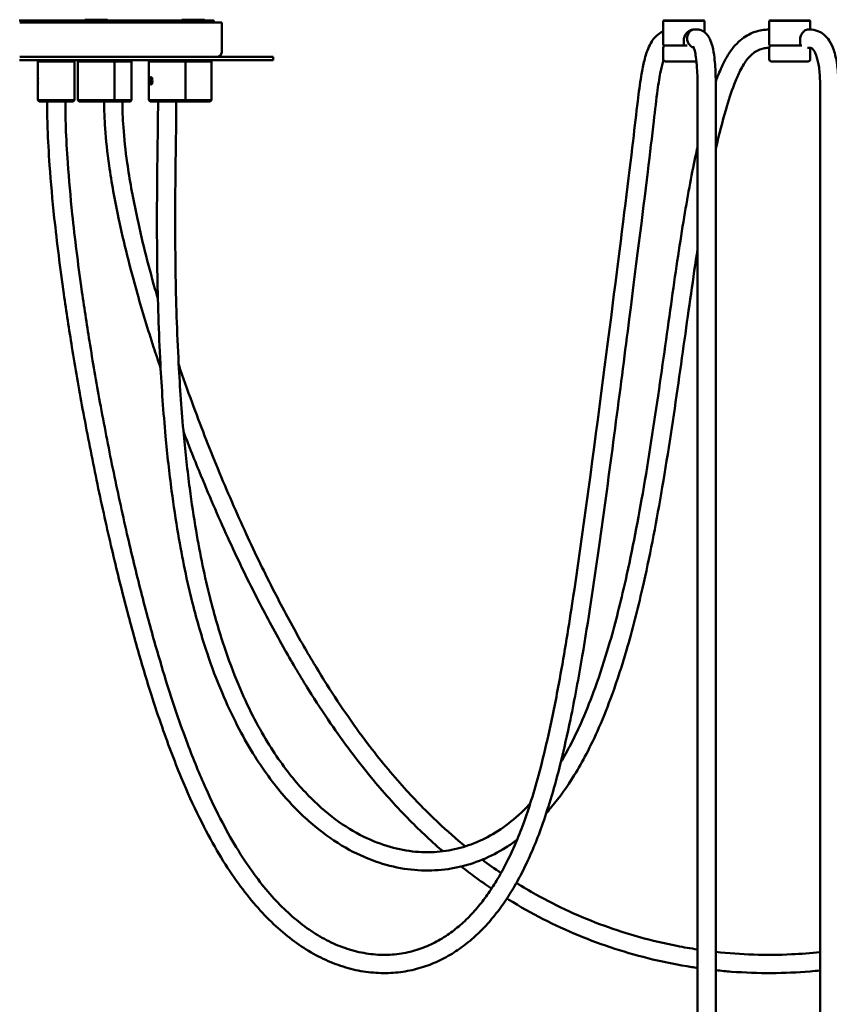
# Model space of a CAD drawing. Header units: millimetres. Extents: x 310 to 3974, y 1182 to 5139.
# Tile 20 of 22: x 2808 to 3163, y 4323 to 4754. Entities that reach past the tile are written whole.
import ezdxf

# ---------------------------------------------------------------- set-up
doc = ezdxf.new("R2010")
doc.units = ezdxf.units.MM
doc.header["$LTSCALE"] = 20
doc.layers.add('Widoczne (ISO)', color=7, linetype='Continuous', lineweight=50)

msp = doc.modelspace()

# ---------------------------------------------------------------- linework, layer by layer
at = {"layer": 'Widoczne (ISO)'}
for p, q in [((2807.91, 4754.07), (2893.11, 4754.07)), ((2896.61, 4753.07), (2808.11, 4753.07)), ((2846.63, 4754.37), (2836.59, 4754.37)), ((2837.11, 4754.07), (2836.59, 4754.37)), ((2846.11, 4754.07), (2846.63, 4754.37)), ((2889.13, 4754.37), (2879.09, 4754.37)), ((2879.61, 4754.07), (2879.09, 4754.37)), ((2888.61, 4754.07), (2889.13, 4754.37)), ((2893.11, 4753.07), (2893.11, 4754.07)), ((2896.61, 4740.07), (2896.61, 4753.07)), ((3090.31, 4754.07), (3090.11, 4753.87)), ((3108.11, 4753.87), (3090.11, 4753.87)), ((3090.11, 4753.87), (3090.11, 4743.57)), ((3090.31, 4754.07), (3107.91, 4754.07)), ((3107.91, 4754.07), (3108.11, 4753.87)), ((3108.11, 4753.87), (3108.11, 4748.94)), ((3136.72, 4754.07), (3136.52, 4753.87)), ((3154.52, 4753.87), (3136.52, 4753.87)), ((3136.52, 4753.87), (3136.52, 4745.57)), ((3136.72, 4754.07), (3154.32, 4754.07)), ((3154.32, 4754.07), (3154.52, 4753.87)), ((3154.52, 4753.87), (3154.52, 4750.06)), ((3103.61, 4750.07), (3103.64, 4750.07)), ((3153.31, 4750.07), (3154.18, 4750.07)), ((3098.82, 4743.07), (3090.61, 4743.07)), ((3098.82, 4743.07), (3100.59, 4743.07)), ((3099.11, 4743.57), (3099.11, 4745.57)), ((3136.52, 4745.57), (3136.52, 4743.57)), ((3149.51, 4743.07), (3137.02, 4743.07)), ((3149.51, 4743.07), (3150.74, 4743.07)), ((3150.02, 4743.57), (3150.02, 4745.57)), ((2919.11, 4738.07), (2808.11, 4738.07)), ((2919.11, 4736.57), (2919.11, 4738.07)), ((3090.11, 4737.07), (3090.11, 4742.07)), ((3136.52, 4737.07), (3136.52, 4742.07)), ((3153.31, 4742.07), (3154.18, 4742.07)), ((3154.52, 4737.07), (3154.52, 4742.05)), ((2807.98, 4736.57), (2919.11, 4736.57)), ((2816.61, 4736.57), (2816.11, 4736.07)), ((2832.11, 4736.07), (2816.11, 4736.07)), ((2816.11, 4729.06), (2816.11, 4736.07)), ((2831.61, 4736.57), (2832.11, 4736.07)), ((2832.11, 4719.07), (2832.11, 4736.07)), ((2834.11, 4736.57), (2833.61, 4736.07)), ((2849.61, 4736.07), (2833.61, 4736.07)), ((2833.61, 4719.07), (2833.61, 4736.07)), ((2849.11, 4736.57), (2849.61, 4736.07)), ((2857.11, 4736.07), (2849.61, 4736.07)), ((2849.61, 4719.07), (2849.61, 4736.07)), ((2856.61, 4736.57), (2857.11, 4736.07)), ((2857.11, 4719.07), (2857.11, 4736.07)), ((2865.22, 4736.57), (2864.72, 4736.07)), ((2880.72, 4736.07), (2864.72, 4736.07)), ((2864.72, 4719.07), (2864.72, 4736.07)), ((2880.22, 4736.57), (2880.72, 4736.07)), ((2880.72, 4719.07), (2880.72, 4736.07)), ((2892.11, 4736.07), (2880.72, 4736.07)), ((2891.61, 4736.57), (2892.11, 4736.07)), ((2892.11, 4719.07), (2892.11, 4736.07)), ((3104.62, 4736.07), (3091.11, 4736.07)), ((3153.52, 4736.07), (3137.52, 4736.07)), ((2816.11, 4719.07), (2816.11, 4726.07)), ((2865.2, 4727.57), (2865.4, 4728.32)), ((2865.4, 4726.82), (2865.2, 4727.57)), ((2865.2, 4727.57), (2865.99, 4727.57)), ((2865.25, 4728.86), (2865.33, 4728.96)), ((2865.25, 4726.28), (2865.33, 4726.17)), ((2865.4, 4728.32), (2865.79, 4728.32)), ((2865.79, 4726.82), (2865.4, 4726.82)), ((2865.79, 4728.32), (2865.99, 4727.57)), ((2865.99, 4727.57), (2865.79, 4726.82)), ((3105.11, 4724.34), (3105.11, 4186.07)), ((3113.11, 4724.34), (3113.11, 4186.07)), ((3158.84, 4724.5), (3158.84, 4120.03)), ((2816.11, 4719.07), (2832.11, 4719.07)), ((2816.61, 4718.57), (2816.11, 4719.07)), ((2831.61, 4718.57), (2816.61, 4718.57)), ((2831.61, 4718.57), (2832.11, 4719.07)), ((2833.61, 4719.07), (2849.61, 4719.07)), ((2834.11, 4718.57), (2833.61, 4719.07)), ((2849.11, 4718.57), (2834.11, 4718.57)), ((2849.11, 4718.57), (2849.61, 4719.07)), ((2856.61, 4718.57), (2849.11, 4718.57)), ((2849.61, 4719.07), (2857.11, 4719.07)), ((2856.61, 4718.57), (2857.11, 4719.07)), ((2864.72, 4719.07), (2880.72, 4719.07)), ((2865.22, 4718.57), (2864.72, 4719.07)), ((2880.22, 4718.57), (2865.22, 4718.57)), ((2880.22, 4718.57), (2880.72, 4719.07)), ((2891.61, 4718.57), (2880.22, 4718.57)), ((2880.72, 4719.07), (2892.11, 4719.07)), ((2891.61, 4718.57), (2892.11, 4719.07))]:
    msp.add_line(p, q, dxfattribs=at)
for centre, radius, start, end in [((3090.61, 4743.57), 0.5, 180, 270), ((3091.11, 4742.07), 1, 90, 180), ((3137.52, 4742.07), 1, 90, 180), ((2894.61, 4740.07), 2, 270, 0), ((3091.11, 4737.07), 1, 180, 270), ((3137.52, 4737.07), 1, 180, 270), ((3153.52, 4737.07), 1, 270, 0)]:
    msp.add_arc(centre, radius, start, end, dxfattribs=at)
for centre, major_axis, ratio, start_param, end_param in [((3104.03, 4746.07), (-0.51, 3.98), 0.862366, 1.459617, 2.812205), ((2816.13, 4727.57), (0, 1.5), 0.078294, 0.208542, 2.933051)]:
    msp.add_ellipse(centre, major_axis=major_axis, ratio=ratio, start_param=start_param, end_param=end_param, dxfattribs=at)
msp.add_ellipse((2865.59, 4727.57), major_axis=(0, -1.5), ratio=0.453882, dxfattribs=at)
for points, knots in [([(2828.11, 4718.57), (2828.11, 4714.96), (2828.18, 4711.19), (2828.49, 4702.26), (2828.78, 4697.01), (2829.66, 4684.37), (2830.34, 4676.85), (2832.26, 4658.55), (2833.63, 4647.59), (2836.28, 4628.86), (2837.45, 4621.15), (2840.13, 4604.52), (2841.67, 4595.58), (2845.08, 4576.92), (2846.96, 4567.22), (2850.91, 4547.95), (2852.99, 4538.39), (2857.13, 4520.33), (2859.19, 4511.8), (2863.17, 4496.2), (2865.08, 4489.08), (2868.72, 4476.2), (2870.44, 4470.38), (2875.25, 4454.92), (2878.39, 4445.69), (2884.22, 4430.19), (2886.88, 4423.69), (2891.99, 4412.25), (2894.42, 4407.22), (2899.21, 4398.14), (2901.54, 4394.04), (2906.18, 4386.55), (2908.49, 4383.13), (2913.1, 4376.82), (2915.41, 4373.92), (2920.08, 4368.57), (2922.44, 4366.12), (2927.22, 4361.59), (2929.65, 4359.53), (2934.6, 4355.77), (2937.13, 4354.08), (2942.28, 4351.08), (2944.9, 4349.78), (2950.26, 4347.57), (2952.99, 4346.68), (2958.51, 4345.33), (2961.29, 4344.88), (2966.85, 4344.46), (2969.61, 4344.48), (2975.01, 4344.99), (2977.65, 4345.46), (2982.7, 4346.82), (2985.12, 4347.69), (2989.71, 4349.75), (2991.89, 4350.92), (2996, 4353.51), (2997.94, 4354.92), (3001.61, 4357.93), (3003.34, 4359.52), (3006.64, 4362.89), (3008.21, 4364.65), (3011.2, 4368.35), (3012.64, 4370.27), (3015.4, 4374.31), (3016.72, 4376.42), (3019.3, 4380.84), (3020.54, 4383.16), (3022.98, 4388.05), (3024.17, 4390.63), (3026.53, 4396.13), (3027.68, 4399.05), (3030, 4405.37), (3031.16, 4408.79), (3033.52, 4416.33), (3034.72, 4420.49), (3037.25, 4429.99), (3038.55, 4435.38), (3041.41, 4448.18), (3042.91, 4455.68), (3046.45, 4474.76), (3048.38, 4486.55), (3052.75, 4515.1), (3055.1, 4532), (3061.82, 4581.66), (3065.84, 4613.05), (3072.42, 4664.8), (3074.96, 4685.15), (3077.61, 4707.6), (3078.26, 4713.34), (3079.39, 4722.56), (3079.87, 4726.24), (3080.78, 4731.77), (3081.17, 4733.8), (3082.11, 4737.82), (3082.69, 4739.78), (3083.89, 4742.72), (3084.42, 4743.78), (3086.04, 4746.34), (3087.34, 4747.78), (3089.4, 4748.96), (3089.75, 4749.13), (3090.11, 4749.29)], [0, 0, 0, 0, 0.048121, 0.048121, 0.110175, 0.110175, 0.19273, 0.19273, 0.305648, 0.305648, 0.383144, 0.383144, 0.472835, 0.472835, 0.571779, 0.571779, 0.673091, 0.673091, 0.768753, 0.768753, 0.854137, 0.854137, 0.928806, 0.928806, 1.059942, 1.059942, 1.16532, 1.16532, 1.257684, 1.257684, 1.342773, 1.342773, 1.423783, 1.423783, 1.502834, 1.502834, 1.581523, 1.581523, 1.661159, 1.661159, 1.742848, 1.742848, 1.827456, 1.827456, 1.915404, 1.915404, 2.006291, 2.006291, 2.098474, 2.098474, 2.189269, 2.189269, 2.276215, 2.276215, 2.357986, 2.357986, 2.434578, 2.434578, 2.506824, 2.506824, 2.575879, 2.575879, 2.642954, 2.642954, 2.709265, 2.709265, 2.776094, 2.776094, 2.844913, 2.844913, 2.917618, 2.917618, 2.997006, 2.997006, 3.087934, 3.087934, 3.198784, 3.198784, 3.344037, 3.344037, 3.559865, 3.559865, 3.859865, 3.859865, 4.459865, 4.459865, 5.059865, 5.059865, 5.294899, 5.294899, 5.471174, 5.471174, 5.582355, 5.582355, 5.705746, 5.705746, 5.781795, 5.781795, 5.900349, 5.900349, 5.923204, 5.923204, 5.923204, 5.923204]), ([(3099.11, 4745.57), (3099.11, 4746.14), (3099.25, 4746.75), (3099.77, 4747.85), (3100.15, 4748.35), (3100.98, 4749.14), (3101.49, 4749.49), (3102.55, 4749.95), (3103.11, 4750.07), (3103.61, 4750.07)], [-1.383806, -1.383806, -1.383806, -1.383806, -1.2105941, -1.2105941, -1.0373823, -1.0373823, -0.8646427, -0.8646427, -0.691903, -0.691903, -0.691903, -0.691903]), ([(3100.57, 4746.07), (3100.57, 4746.08), (3100.56, 4746.08), (3100.56, 4746.36), (3100.57, 4746.63), (3100.65, 4747.15), (3100.72, 4747.41), (3100.97, 4748.13), (3101.21, 4748.57), (3101.84, 4749.29), (3102.21, 4749.58), (3102.83, 4749.87), (3103.05, 4749.95), (3103.27, 4750)], [-0.0027753, -0.0027753, -0.0027753, -0.0027753, 0, 0, 0.0805709, 0.0805709, 0.1611765, 0.1611765, 0.3175133, 0.3175133, 0.4736418, 0.4736418, 0.5528526, 0.5528526, 0.5528526, 0.5528526]), ([(3103.27, 4750), (3104.02, 4750.16), (3104.84, 4750.19), (3106.32, 4749.92), (3107.01, 4749.65), (3108.21, 4748.92), (3108.74, 4748.45), (3109.71, 4747.33), (3110.13, 4746.65), (3110.97, 4744.93), (3111.32, 4743.85), (3112.02, 4741.13), (3112.29, 4739.44), (3112.8, 4735.04), (3112.96, 4732.29), (3113.09, 4727.82), (3113.11, 4726.08), (3113.11, 4724.34)], [0, 0, 0, 0, 0.270905, 0.270905, 0.511463, 0.511463, 0.745065, 0.745065, 1.015015, 1.015015, 1.383387, 1.383387, 1.909698, 1.909698, 2.733809, 2.733809, 3.255518, 3.255518, 3.255518, 3.255518]), ([(3113.09, 4727.24), (3113.25, 4727.69), (3113.42, 4728.14), (3114.48, 4730.92), (3115.42, 4733.15), (3117.7, 4737.73), (3119.09, 4740.05), (3121.72, 4743.32), (3122.76, 4744.42), (3125.73, 4746.95), (3127.85, 4748.22), (3132.19, 4749.67), (3134.27, 4750.03), (3136.52, 4750.06)], [5.3386202, 5.3386202, 5.3386202, 5.3386202, 5.3642906, 5.3642906, 5.4993267, 5.4993267, 5.6584245, 5.6584245, 5.7478543, 5.7478543, 5.8861189, 5.8861189, 5.9945541, 5.9945541, 5.9945541, 5.9945541]), ([(3150.02, 4745.57), (3150.02, 4746.14), (3150.14, 4746.75), (3150.58, 4747.85), (3150.89, 4748.35), (3151.55, 4749.14), (3151.93, 4749.49), (3152.67, 4749.95), (3153.03, 4750.07), (3153.31, 4750.07)], [0, 0, 0, 0, 0.1732118, 0.1732118, 0.3464237, 0.3464237, 0.5191633, 0.5191633, 0.691903, 0.691903, 0.691903, 0.691903]), ([(3154.18, 4750.07), (3155.41, 4750.07), (3156.66, 4749.85), (3158.81, 4749.01), (3159.73, 4748.46), (3161.42, 4747.05), (3162.16, 4746.19), (3163.63, 4743.99), (3164.27, 4742.6), (3165.43, 4739.21), (3165.89, 4737.14), (3166.54, 4732.5), (3166.74, 4729.94), (3166.83, 4726.27), (3166.84, 4725.4), (3166.84, 4724.5)], [1, 1, 1, 1, 1.135331, 1.135331, 1.250467, 1.250467, 1.376221, 1.376221, 1.53987, 1.53987, 1.73987, 1.73987, 1.93987, 1.93987, 2, 2, 2, 2]), ([(3098.82, 4743.07), (3098.86, 4743.07), (3098.9, 4743.08), (3098.97, 4743.13), (3099.01, 4743.18), (3099.05, 4743.27), (3099.08, 4743.33), (3099.1, 4743.44), (3099.11, 4743.51), (3099.11, 4743.57)], [0.24295535, 0.24295535, 0.24295535, 0.24295535, 0.26580193, 0.26580193, 0.28670129, 0.28670129, 0.30570394, 0.30570394, 0.32333484, 0.32333484, 0.32333484, 0.32333484]), ([(3105.11, 4724.34), (3105.11, 4727.32), (3105.05, 4730.31), (3104.75, 4734.87), (3104.61, 4736.47), (3104.25, 4738.96), (3104.08, 4739.89), (3103.79, 4741.01), (3103.71, 4741.29), (3103.55, 4741.81), (3103.45, 4742.06), (3103.3, 4742.4), (3103.25, 4742.52), (3103.18, 4742.64), (3103.16, 4742.67), (3103.13, 4742.7), (3103.13, 4742.71), (3103.13, 4742.71)], [0, 0, 0, 0, 0.894532, 0.894532, 1.379901, 1.379901, 1.675165, 1.675165, 1.774368, 1.774368, 1.878641, 1.878641, 1.950324, 1.950324, 1.985965, 1.985965, 2.020341, 2.020341, 2.020341, 2.020341]), ([(3136.52, 4743.57), (3136.52, 4743.51), (3136.53, 4743.44), (3136.58, 4743.33), (3136.62, 4743.27), (3136.7, 4743.18), (3136.76, 4743.13), (3136.88, 4743.08), (3136.96, 4743.07), (3137.02, 4743.07)], [0.32333484, 0.32333484, 0.32333484, 0.32333484, 0.34096573, 0.34096573, 0.35996838, 0.35996838, 0.38086775, 0.38086775, 0.40371433, 0.40371433, 0.40371433, 0.40371433]), ([(3149.51, 4743.07), (3149.58, 4743.07), (3149.66, 4743.08), (3149.78, 4743.13), (3149.84, 4743.18), (3149.92, 4743.27), (3149.96, 4743.33), (3150.01, 4743.44), (3150.02, 4743.51), (3150.02, 4743.57)], [0.24295535, 0.24295535, 0.24295535, 0.24295535, 0.26580193, 0.26580193, 0.28670129, 0.28670129, 0.30570394, 0.30570394, 0.32333484, 0.32333484, 0.32333484, 0.32333484]), ([(3113.11, 4697.81), (3114.56, 4704.2), (3116.01, 4709.77), (3118.67, 4718.89), (3119.87, 4722.62), (3121.9, 4727.91), (3122.67, 4729.73), (3124.45, 4733.37), (3125.48, 4735.13), (3127.84, 4738.26), (3129.18, 4739.54), (3131.78, 4741.12), (3132.99, 4741.61), (3135.09, 4741.98), (3135.78, 4742.05), (3136.52, 4742.06)], [4.901516, 4.901516, 4.901516, 4.901516, 5.15827, 5.15827, 5.368702, 5.368702, 5.491841, 5.491841, 5.63982, 5.63982, 5.808996, 5.808996, 5.936808, 5.936808, 5.991738, 5.991738, 5.991738, 5.991738]), ([(3154.18, 4742.07), (3154.5, 4742.07), (3154.71, 4742.02), (3155.04, 4741.9), (3155.17, 4741.83), (3155.47, 4741.6), (3155.65, 4741.44), (3156.02, 4740.98), (3156.23, 4740.69), (3156.72, 4739.8), (3157.01, 4739.12), (3157.71, 4737.02), (3158.07, 4735.38), (3158.6, 4731.44), (3158.76, 4729.14), (3158.83, 4725.87), (3158.84, 4725.2), (3158.84, 4724.5)], [1, 1, 1, 1, 1.131353, 1.131353, 1.231353, 1.231353, 1.327467, 1.327467, 1.420637, 1.420637, 1.549859, 1.549859, 1.749859, 1.749859, 1.949859, 1.949859, 2, 2, 2, 2]), ([(2820.11, 4718.57), (2820.11, 4714.77), (2820.19, 4710.83), (2820.52, 4701.53), (2820.82, 4696.1), (2821.74, 4683.07), (2822.44, 4675.36), (2824.43, 4656.66), (2825.84, 4645.5), (2828.55, 4626.46), (2829.74, 4618.65), (2832.48, 4601.79), (2834.05, 4592.75), (2837.51, 4573.88), (2839.43, 4564.09), (2843.44, 4544.64), (2845.55, 4535), (2849.75, 4516.78), (2851.85, 4508.17), (2855.9, 4492.42), (2857.84, 4485.22), (2861.56, 4472.18), (2863.32, 4466.28), (2866.69, 4455.56), (2868.29, 4450.7), (2872.82, 4437.59), (2875.8, 4429.68), (2881.49, 4415.99), (2884.16, 4410.07), (2889.39, 4399.47), (2891.94, 4394.72), (2897, 4386.06), (2899.51, 4382.12), (2904.55, 4374.85), (2907.08, 4371.52), (2912.19, 4365.36), (2914.78, 4362.52), (2920.02, 4357.31), (2922.69, 4354.92), (2928.11, 4350.58), (2930.87, 4348.62), (2936.47, 4345.13), (2939.32, 4343.6), (2945.09, 4340.97), (2948.01, 4339.88), (2953.88, 4338.15), (2956.84, 4337.5), (2962.72, 4336.68), (2965.65, 4336.49), (2971.4, 4336.57), (2974.22, 4336.82), (2979.71, 4337.73), (2982.37, 4338.38), (2987.51, 4340.04), (2989.98, 4341.04), (2994.72, 4343.34), (2996.99, 4344.63), (3001.34, 4347.48), (3003.41, 4349.03), (3007.38, 4352.36), (3009.28, 4354.13), (3012.91, 4357.88), (3014.64, 4359.86), (3017.97, 4364.01), (3019.56, 4366.19), (3022.62, 4370.75), (3024.09, 4373.13), (3026.94, 4378.14), (3028.32, 4380.77), (3031, 4386.31), (3032.31, 4389.24), (3034.89, 4395.48), (3036.15, 4398.81), (3038.68, 4406.02), (3039.94, 4409.94), (3042.53, 4418.66), (3043.84, 4423.52), (3046.63, 4434.72), (3048.07, 4441.14), (3051.28, 4456.69), (3052.99, 4465.97), (3057.23, 4490.9), (3059.6, 4506.84), (3066.59, 4556.31), (3070.87, 4589.53), (3078.13, 4646.13), (3081.06, 4669.37), (3084.29, 4695.89), (3085.15, 4703.24), (3086.51, 4714.86), (3087.04, 4719.43), (3088.03, 4726.63), (3088.47, 4729.45), (3089.34, 4733.72), (3089.74, 4735.34), (3090.17, 4736.72)], [0, 0, 0, 0, 0.049173, 0.049173, 0.112187, 0.112187, 0.195665, 0.195665, 0.309546, 0.309546, 0.387583, 0.387583, 0.477838, 0.477838, 0.577337, 0.577337, 0.679176, 0.679176, 0.775379, 0.775379, 0.861385, 0.861385, 0.936786, 0.936786, 1.00319, 1.00319, 1.121935, 1.121935, 1.222388, 1.222388, 1.313215, 1.313215, 1.398584, 1.398584, 1.480959, 1.480959, 1.561954, 1.561954, 1.642663, 1.642663, 1.72379, 1.72379, 1.805704, 1.805704, 1.888445, 1.888445, 1.971718, 1.971718, 2.05483, 2.05483, 2.136666, 2.136666, 2.216326, 2.216326, 2.293495, 2.293495, 2.368235, 2.368235, 2.440798, 2.440798, 2.511555, 2.511555, 2.580997, 2.580997, 2.649774, 2.649774, 2.718728, 2.718728, 2.788961, 2.788961, 2.86196, 2.86196, 2.939885, 2.939885, 3.026245, 3.026245, 3.127561, 3.127561, 3.254151, 3.254151, 3.427555, 3.427555, 3.71175, 3.71175, 4.31175, 4.31175, 4.91175, 4.91175, 5.183812, 5.183812, 5.387859, 5.387859, 5.540894, 5.540894, 5.651473, 5.651473, 5.651473, 5.651473]), ([(3105.11, 4724.34), (3105.11, 4727.32), (3105.05, 4730.31), (3104.8, 4734.2), (3104.72, 4735.14), (3104.62, 4736.07)], [0, 0, 0, 0, 0.894532, 0.894532, 1.178212, 1.178212, 1.178212, 1.178212]), ([(2816.11, 4729.06), (2816.11, 4728.98), (2816.12, 4728.85), (2816.13, 4728.62), (2816.14, 4728.52), (2816.15, 4728.41)], [0.79670247, 0.79670247, 0.79670247, 0.79670247, 0.8574081, 0.8574081, 0.89534198, 0.89534198, 0.89534198, 0.89534198]), ([(2816.15, 4726.73), (2816.14, 4726.61), (2816.13, 4726.51), (2816.12, 4726.28), (2816.11, 4726.15), (2816.11, 4726.07)], [1.06445622, 1.06445622, 1.06445622, 1.06445622, 1.10239011, 1.10239011, 1.16309573, 1.16309573, 1.16309573, 1.16309573]), ([(2865.14, 4728.68), (2865.14, 4728.69), (2865.14, 4728.7), (2865.19, 4728.86), (2865.26, 4728.98), (2865.41, 4729.15), (2865.5, 4729.19), (2865.59, 4729.19)], [0.6073207, 0.6073207, 0.6073207, 0.6073207, 0.6124406, 0.6124406, 0.6736824, 0.6736824, 0.7349243, 0.7349243, 0.7349243, 0.7349243]), ([(2865.59, 4725.95), (2865.5, 4725.95), (2865.41, 4725.99), (2865.26, 4726.15), (2865.19, 4726.28), (2865.14, 4726.43), (2865.14, 4726.44), (2865.14, 4726.46)], [0.2449748, 0.2449748, 0.2449748, 0.2449748, 0.3062167, 0.3062167, 0.3674585, 0.3674585, 0.3725784, 0.3725784, 0.3725784, 0.3725784]), ([(2865.59, 4729.19), (2865.69, 4729.19), (2865.79, 4729.15), (2866, 4728.98), (2866.1, 4728.86), (2866.24, 4728.62), (2866.29, 4728.52), (2866.33, 4728.41)], [0.7349243, 0.7349243, 0.7349243, 0.7349243, 0.7961662, 0.7961662, 0.8574081, 0.8574081, 0.895342, 0.895342, 0.895342, 0.895342]), ([(2866.33, 4726.73), (2866.29, 4726.61), (2866.24, 4726.51), (2866.1, 4726.28), (2866, 4726.15), (2865.79, 4725.99), (2865.69, 4725.95), (2865.59, 4725.95)], [1.0644562, 1.0644562, 1.0644562, 1.0644562, 1.1023901, 1.1023901, 1.163632, 1.163632, 1.2248739, 1.2248739, 1.2248739, 1.2248739]), ([(2845.11, 4718.57), (2845.11, 4714.76), (2845.26, 4710.81), (2845.92, 4701.51), (2846.51, 4696.08), (2848.35, 4683.06), (2849.74, 4675.35), (2853.69, 4656.67), (2856.49, 4645.53), (2861.88, 4626.51), (2864.26, 4618.71), (2867.78, 4607.83), (2868.8, 4604.75), (2869.85, 4601.67)], [0, 0, 0, 0, 0.0486496, 0.0486496, 0.1111866, 0.1111866, 0.1942064, 0.1942064, 0.3076078, 0.3076078, 0.3853754, 0.3853754, 0.4160274, 0.4160274, 0.4160274, 0.4160274]), ([(2853.11, 4718.57), (2853.11, 4714.97), (2853.25, 4711.21), (2853.88, 4702.29), (2854.46, 4697.03), (2856.24, 4684.39), (2857.6, 4676.85), (2861.47, 4658.53), (2864.23, 4647.56), (2867.8, 4634.97), (2868.22, 4633.5), (2868.65, 4632.02)], [0, 0, 0, 0, 0.0486496, 0.0486496, 0.1111866, 0.1111866, 0.1942064, 0.1942064, 0.3076078, 0.3076078, 0.3225474, 0.3225474, 0.3225474, 0.3225474]), ([(2868.72, 4718.57), (2868.72, 4710.34), (2868.45, 4697.43), (2868.22, 4670.77), (2868.2, 4657.97), (2868.6, 4631.28), (2869.02, 4617.39), (2870.31, 4592.87), (2871.06, 4582.22), (2872.77, 4563.69), (2873.66, 4555.71), (2875.53, 4541.47), (2876.47, 4535.13), (2879.33, 4518.29), (2881.44, 4508.16), (2885.78, 4490.96), (2887.91, 4483.68), (2892.26, 4470.7), (2894.44, 4464.91), (2898.89, 4454.36), (2901.13, 4449.56), (2905.65, 4440.77), (2907.92, 4436.75), (2912.47, 4429.37), (2914.75, 4425.99), (2919.3, 4419.76), (2921.57, 4416.91), (2926.11, 4411.65), (2928.37, 4409.24), (2932.88, 4404.8), (2935.13, 4402.77), (2941.81, 4397.23), (2946.31, 4394.11), (2955.2, 4389.04), (2959.57, 4387.04), (2968.16, 4384.02), (2972.38, 4382.95), (2980.62, 4381.66), (2984.65, 4381.41), (2992.48, 4381.64), (2996.29, 4382.1), (3003.71, 4383.7), (3007.32, 4384.82), (3014.39, 4387.72), (3017.84, 4389.51), (3022.81, 4392.62), (3024.41, 4393.71), (3025.98, 4394.88)], [0, 0, 0, 0, 0.19877, 0.19877, 0.34877, 0.34877, 0.49877, 0.49877, 0.614448, 0.614448, 0.704693, 0.704693, 0.780039, 0.780039, 0.910917, 0.910917, 1.016907, 1.016907, 1.111361, 1.111361, 1.198865, 1.198865, 1.28078, 1.28078, 1.358148, 1.358148, 1.431776, 1.431776, 1.502301, 1.502301, 1.570226, 1.570226, 1.701672, 1.701672, 1.826002, 1.826002, 1.944925, 1.944925, 2.059569, 2.059569, 2.170921, 2.170921, 2.281084, 2.281084, 2.392961, 2.392961, 2.447825, 2.447825, 2.447825, 2.447825]), ([(2876.72, 4718.57), (2876.72, 4710.11), (2876.44, 4697.17), (2876.22, 4670.47), (2876.2, 4657.73), (2876.6, 4631.18), (2877.02, 4617.39), (2878.31, 4593.14), (2879.05, 4582.66), (2880.74, 4564.44), (2881.61, 4556.61), (2883.44, 4542.64), (2884.37, 4536.45), (2887.15, 4520), (2889.2, 4510.12), (2893.4, 4493.44), (2895.45, 4486.4), (2899.62, 4473.88), (2901.71, 4468.31), (2905.94, 4458.19), (2908.06, 4453.6), (2912.34, 4445.22), (2914.47, 4441.4), (2918.74, 4434.41), (2920.87, 4431.21), (2925.12, 4425.33), (2927.23, 4422.64), (2931.43, 4417.7), (2933.52, 4415.43), (2939.72, 4409.24), (2943.89, 4405.73), (2952.1, 4399.92), (2956.14, 4397.58), (2964.07, 4393.86), (2967.96, 4392.45), (2975.58, 4390.47), (2979.3, 4389.87), (2986.57, 4389.38), (2990.11, 4389.49), (2996.98, 4390.34), (3000.31, 4391.08), (3006.82, 4393.16), (3009.98, 4394.5), (3016.21, 4397.81), (3019.26, 4399.78), (3025.32, 4404.45), (3028.32, 4407.17), (3031.4, 4410.42), (3031.6, 4410.63), (3031.8, 4410.85)], [0, 0, 0, 0, 0.199874, 0.199874, 0.349874, 0.349874, 0.499874, 0.499874, 0.614914, 0.614914, 0.70467, 0.70467, 0.77957, 0.77957, 0.909583, 0.909583, 1.014701, 1.014701, 1.108274, 1.108274, 1.194875, 1.194875, 1.275896, 1.275896, 1.35242, 1.35242, 1.425298, 1.425298, 1.495216, 1.495216, 1.630235, 1.630235, 1.758053, 1.758053, 1.881057, 1.881057, 2.000569, 2.000569, 2.117092, 2.117092, 2.231298, 2.231298, 2.344944, 2.344944, 2.460753, 2.460753, 2.582696, 2.582696, 2.591188, 2.591188, 2.591188, 2.591188]), ([(3045.19, 4428.95), (3046.69, 4431.46), (3048.14, 4434.07), (3051.35, 4440.24), (3053.07, 4443.88), (3056.66, 4452.1), (3058.49, 4456.74), (3062.39, 4467.52), (3064.4, 4473.75), (3068.75, 4488.64), (3071, 4497.45), (3076.08, 4519.56), (3078.7, 4533.1), (3083.74, 4562.08), (3086.09, 4577.53), (3090.38, 4607.22), (3092.33, 4621.44), (3096.04, 4647.47), (3097.81, 4659.29), (3101.3, 4680.18), (3103.03, 4689.25), (3104.88, 4697.65), (3104.99, 4698.18), (3105.11, 4698.7)], [2.796369, 2.796369, 2.796369, 2.796369, 2.871326, 2.871326, 2.967562, 2.967562, 3.080698, 3.080698, 3.22073, 3.22073, 3.404505, 3.404505, 3.66985, 3.66985, 3.96985, 3.96985, 4.26985, 4.26985, 4.56985, 4.56985, 4.86985, 4.86985, 4.890055, 4.890055, 4.890055, 4.890055]), ([(3038.88, 4406.73), (3039.64, 4407.58), (3040.39, 4408.45), (3044.67, 4413.57), (3047.98, 4418.22), (3052.93, 4426.23), (3054.7, 4429.36), (3058.32, 4436.29), (3060.16, 4440.13), (3063.95, 4448.78), (3065.88, 4453.65), (3069.95, 4464.9), (3072.04, 4471.38), (3076.55, 4486.81), (3078.87, 4495.91), (3084.07, 4518.7), (3086.75, 4532.62), (3091.84, 4562.04), (3094.18, 4577.55), (3098.46, 4607.25), (3100.4, 4621.41), (3103.23, 4641.16), (3104.18, 4647.63), (3105.11, 4653.74)], [2.607135, 2.607135, 2.607135, 2.607135, 2.637265, 2.637265, 2.781091, 2.781091, 2.867112, 2.867112, 2.964711, 2.964711, 3.079467, 3.079467, 3.221492, 3.221492, 3.407932, 3.407932, 3.677693, 3.677693, 3.977693, 3.977693, 4.277693, 4.277693, 4.435983, 4.435983, 4.435983, 4.435983]), ([(2877.78, 4603.2), (2879.66, 4597.66), (2881.62, 4592.12), (2887.22, 4576.83), (2891, 4567.13), (2898.92, 4547.87), (2903.08, 4538.32), (2911.38, 4520.28), (2915.51, 4511.76), (2923.49, 4496.19), (2927.32, 4489.07), (2934.62, 4476.21), (2938.08, 4470.4), (2947.74, 4454.95), (2954.05, 4445.73), (2965.8, 4430.23), (2971.16, 4423.73), (2981.51, 4412.26), (2986.46, 4407.21), (2995.41, 4398.82), (2999.37, 4395.35), (3003.39, 4392.06)], [0.4195041, 0.4195041, 0.4195041, 0.4195041, 0.4753489, 0.4753489, 0.5745694, 0.5745694, 0.6761416, 0.6761416, 0.77207, 0.77207, 0.8577599, 0.8577599, 0.93279, 0.93279, 1.0647542, 1.0647542, 1.1711484, 1.1711484, 1.2646549, 1.2646549, 1.3365076, 1.3365076, 1.3365076, 1.3365076]), ([(2879.87, 4573.85), (2882.35, 4567.36), (2884.9, 4560.92), (2891.57, 4544.72), (2895.77, 4535.07), (2904.16, 4516.84), (2908.34, 4508.22), (2916.42, 4492.44), (2920.3, 4485.23), (2927.72, 4472.17), (2931.23, 4466.27), (2937.93, 4455.54), (2941.11, 4450.68), (2950.11, 4437.57), (2956.03, 4429.66), (2967.28, 4415.99), (2972.56, 4410.09), (2982.87, 4399.52), (2987.88, 4394.8), (2993.17, 4390.21), (2993.34, 4390.06), (2993.51, 4389.91)], [0.5089414, 0.5089414, 0.5089414, 0.5089414, 0.5745694, 0.5745694, 0.6761416, 0.6761416, 0.77207, 0.77207, 0.8577599, 0.8577599, 0.93279, 0.93279, 0.9987721, 0.9987721, 1.1165949, 1.1165949, 1.2159769, 1.2159769, 1.3056304, 1.3056304, 1.3086465, 1.3086465, 1.3086465, 1.3086465]), ([(3001.58, 4383.26), (3003.61, 4381.66), (3005.65, 4380.11), (3010.07, 4376.86), (3012.46, 4375.18), (3014.87, 4373.56)], [1.35513191, 1.35513191, 1.35513191, 1.35513191, 1.38977258, 1.38977258, 1.42956466, 1.42956466, 1.42956466, 1.42956466]), ([(3025.74, 4376.04), (3028.57, 4374.28), (3031.42, 4372.59), (3039.11, 4368.29), (3044, 4365.82), (3053.93, 4361.26), (3058.98, 4359.19), (3069.26, 4355.43), (3074.5, 4353.75), (3085.16, 4350.79), (3090.59, 4349.51), (3099.06, 4347.86), (3102.08, 4347.34), (3105.11, 4346.88)], [1.465882, 1.465882, 1.465882, 1.465882, 1.513616, 1.513616, 1.5934392, 1.5934392, 1.6738612, 1.6738612, 1.7556873, 1.7556873, 1.8393946, 1.8393946, 1.8858633, 1.8858633, 1.8858633, 1.8858633]), ([(3021.58, 4369.21), (3021.87, 4369.03), (3022.16, 4368.85), (3027.37, 4365.63), (3032.37, 4362.82), (3042.53, 4357.64), (3047.67, 4355.26), (3058.15, 4350.92), (3063.49, 4348.96), (3074.35, 4345.44), (3079.88, 4343.89), (3091.13, 4341.2), (3096.85, 4340.08), (3103.41, 4339.05), (3104.26, 4338.92), (3105.11, 4338.8)], [1.4662471, 1.4662471, 1.4662471, 1.4662471, 1.4709418, 1.4709418, 1.5508767, 1.5508767, 1.6308606, 1.6308606, 1.7118563, 1.7118563, 1.7945246, 1.7945246, 1.8791568, 1.8791568, 1.8917279, 1.8917279, 1.8917279, 1.8917279]), ([(3113.11, 4345.84), (3118.65, 4345.22), (3124.17, 4344.82), (3135.23, 4344.45), (3140.77, 4344.49), (3150.49, 4344.96), (3154.7, 4345.29), (3158.84, 4345.76)], [1.9268483, 1.9268483, 1.9268483, 1.9268483, 2.0120158, 2.0120158, 2.0990591, 2.0990591, 2.1670064, 2.1670064, 2.1670064, 2.1670064]), ([(3113.11, 4337.79), (3115.42, 4337.54), (3117.73, 4337.33), (3125.9, 4336.71), (3131.73, 4336.5), (3143.2, 4336.55), (3148.85, 4336.81), (3155.89, 4337.41), (3157.37, 4337.55), (3158.84, 4337.71)], [1.9312401, 1.9312401, 1.9312401, 1.9312401, 1.9655352, 1.9655352, 2.0527623, 2.0527623, 2.1392044, 2.1392044, 2.162315, 2.162315, 2.162315, 2.162315])]:
    msp.add_open_spline(points, degree=3, knots=knots, dxfattribs=at)
msp.add_open_spline([(3010.81, 4386.26), (3013.52, 4384.23), (3016.26, 4382.28), (3019.02, 4380.41)], degree=3, dxfattribs=at)

doc.saveas('drawing.dxf')
